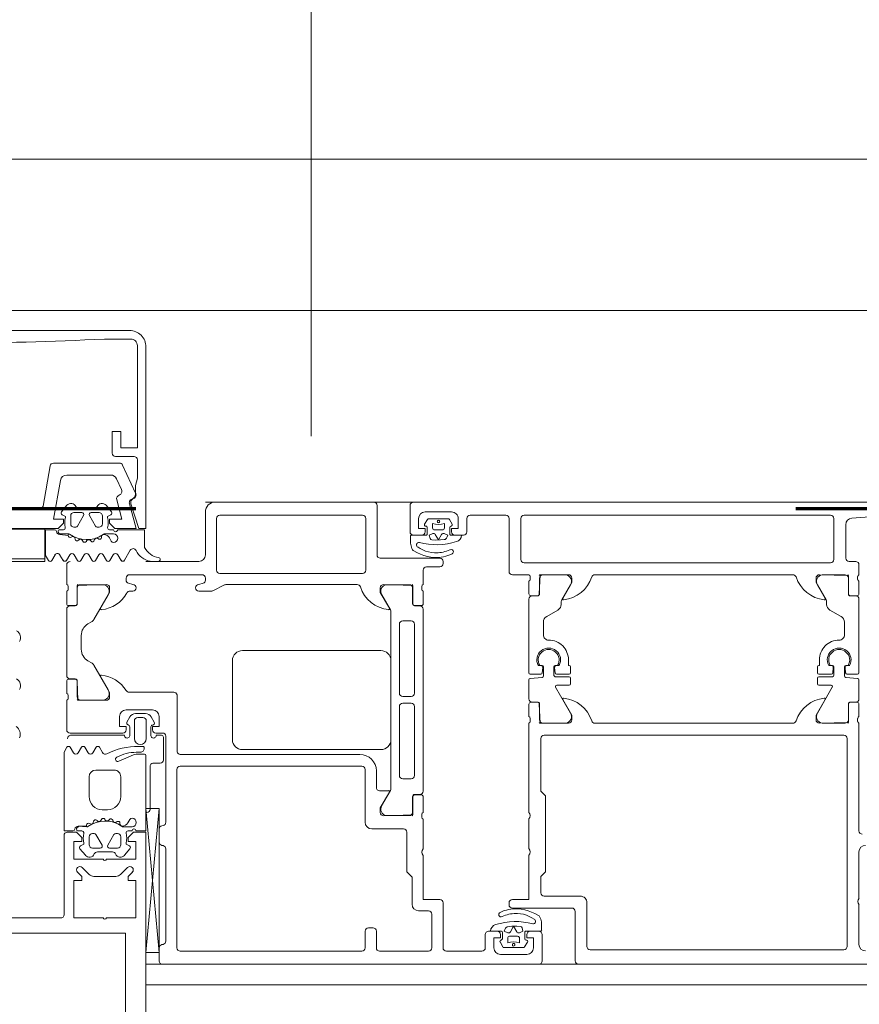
# Model space of a CAD drawing. Header units: millimetres. Extents: x -2180 to 91692, y -6418 to 21859.
# Tile 146 of 256: x 31782 to 31910, y 10472 to 10621. Entities that reach past the tile are written whole.
import ezdxf

# ---------------------------------------------------------------- set-up
doc = ezdxf.new("R2010")
doc.units = ezdxf.units.MM
doc.linetypes.add('Dash', pattern=[635, 317.5, -317.5])
doc.linetypes.add('EST_Dash_2_1_', pattern=[300, 200, -100])
for name, color, linetype, lineweight in [('_Beyond_', 7, 'Continuous', 9), ('Curtain Wall Mullions', 7, 'Continuous', 9), ('Detail Items', 7, 'Continuous', 9), ('Doors', 7, 'Continuous', 9), ('Hidden Lines', 7, 'Dash', 18)]:
    doc.layers.add(name, color=color, linetype=linetype, lineweight=lineweight)
doc.layers.add('_Beyond_-3', color=7, linetype='Continuous', lineweight=9, true_color=0xc0c0c0)
doc.layers.add('SMA_Tuletõkkesektsioon', color=1, linetype='EST_Dash_2_1_', lineweight=70, true_color=0xff0000)

# ---------------------------------------------------------------- blocks, each defined once
blk = doc.blocks.new('Schueco_FWS_ADS-70-HD_out_Family-02 - VU-01 FWS SI insert unit-2215690-1 Korruse  plaan')
at = {"layer": 'Detail Items'}
for p, q in [((861, 9), (-861, 9)), ((-870, -61), (870, -61))]:
    blk.add_line(p, q, dxfattribs=at)
at = {"layer": 'Doors'}
for p, q in [((-835.5, 9), (-859.5, 9)), ((-829.5, 9), (-732.5, 9)), ((-861, 7.5), (-861, 1)), ((-835, 1), (-835, 8.5)), ((-830, 4.5), (-830, 8.5)), ((-823.7, 7.5), (-827.7, 7.5)), ((-859.3, -1.3), (-859.3, 6.5)), ((-858.8, 7), (-837.2, 7)), ((-836.7, 6.5), (-836.7, -1.3)), ((-827.34, 6.38), (-827.8, 5.66)), ((-824.21, 6.48), (-827.17, 6.48)), ((-823.64, 5.63), (-824.03, 6.37)), ((-821.4, 6.5), (-821.4, 4.5)), ((-815.5, 7), (-820.9, 7)), ((-815, -1.5), (-815, 6.5)), ((-813.2, 0.3), (-813.2, 6.5)), ((-812.7, 7), (-766.3, 7)), ((-765.8, 6.5), (-765.8, 0.3)), ((-827.39, 5.15), (-827.39, 4.19)), ((-826.59, 5.78), (-826.59, 5.08)), ((-826.29, 4.78), (-825.09, 4.78)), ((-824.79, 5.08), (-824.79, 5.78)), ((-823.98, 4.19), (-823.98, 5.14)), ((-764, 5.57), (-764, 0.5)), ((-827.59, 3.99), (-829.73, 3.99)), ((-828.2, 4), (-829.5, 4)), ((-822.21, 3.99), (-823.78, 3.99)), ((-821.9, 4), (-823.2, 4)), ((-822.96, 3.01), (-822.95, 3.01)), ((-823.95, 1.78), (-824.2, 1.67)), ((-862, 0), (-870, 0)), ((-825.5, 0.5), (-834.5, 0.5)), ((-882, -0.5), (-882, -3.5)), ((-828, -3.5), (-828, -1.3)), ((-827.5, -0.8), (-825.5, -0.8)), ((-825, -0.3), (-825, 0)), ((-766.3, -0.2), (-812.7, -0.2)), ((-763.5, 0), (-762.5, 0)), ((-762, -0.5), (-762, -2)), ((-873, -2.83), (-873, -2.5)), ((-872.5, -2), (-861.5, -2)), ((-861, -2.5), (-861, -2.83)), ((-837.2, -1.8), (-858.8, -1.8)), ((-812, -2), (-814.5, -2)), ((-811.8, -2.73), (-811.8, -2.27)), ((-810.39, -4.91), (-810.39, -2.51)), ((-809.89, -2.01), (-806.41, -2.01)), ((-772, -2), (-802, -2)), ((-764.11, -2.01), (-767.59, -2.01)), ((-763.61, -4.91), (-763.61, -2.51)), ((-762.2, -2.27), (-762.2, -2.73)), ((-881.8, -3.77), (-881.8, -4.23)), ((-880.41, -4.01), (-880.41, -6.41)), ((-876.41, -3.51), (-879.91, -3.51)), ((-872, -3.5), (-872.66, -3.3)), ((-861.34, -3.3), (-862, -3.5)), ((-859.89, -4.45), (-858.11, -3.55)), ((-857.88, -3.5), (-838, -3.5)), ((-830.11, -3.51), (-833.58, -3.51)), ((-829.61, -6.41), (-829.61, -4.01)), ((-828.2, -4.23), (-828.2, -3.77)), ((-812, -4.88), (-812, -3)), ((-805.71, -3.54), (-807.03, -5.82)), ((-768.28, -3.54), (-766.97, -5.82)), ((-762, -3), (-762, -4.88)), ((-882, -4.5), (-882, -6.38)), ((-877.87, -8.78), (-875.71, -5.04)), ((-872.43, -4.5), (-872, -4.5)), ((-862, -4.5), (-860.12, -4.5)), ((-834.28, -5.04), (-832.97, -7.31)), ((-828, -6.38), (-828, -4.5)), ((-812, -16.86), (-812, -5.71)), ((-810.72, -5.18), (-811.7, -5.18)), ((-811.5, -5.21), (-810.69, -5.21)), ((-762.5, -5.21), (-763.31, -5.21)), ((-762.3, -5.18), (-763.28, -5.18)), ((-762, -16.86), (-762, -5.71)), ((-882, -7.21), (-882, -17.29)), ((-881.7, -6.68), (-880.72, -6.68)), ((-880.71, -6.71), (-881.5, -6.71)), ((-828.51, -6.71), (-829.31, -6.71)), ((-829.28, -6.68), (-828.3, -6.68)), ((-828, -34.79), (-828, -7.21)), ((-809.3, -8.33), (-807.6, -7.35)), ((-807.1, -6.07), (-807.1, -6.49)), ((-766.9, -6.07), (-766.9, -6.49)), ((-764.7, -8.33), (-766.4, -7.35)), ((-832.91, -7.56), (-832.91, -34.45)), ((-878.79, -9.46), (-878.25, -9.15)), ((-831.61, -19.95), (-831.61, -9.5)), ((-831.11, -9), (-829.81, -9)), ((-829.31, -9.5), (-829.31, -19.95)), ((-809.8, -9.2), (-809.8, -11.11)), ((-764.2, -9.2), (-764.2, -11.11)), ((-879.8, -13.3), (-879.8, -11.2)), ((-834.4, -13.5), (-855.4, -13.5)), ((-878.26, -15.34), (-878.78, -15.04)), ((-875.71, -19.46), (-877.88, -15.71)), ((-856.9, -15), (-856.9, -27)), ((-832.9, -27), (-832.9, -15)), ((-810.59, -15.76), (-810.2, -15.76)), ((-810.35, -15.75), (-810, -15.75)), ((-809.9, -16.09), (-809.97, -16.88)), ((-809.8, -15.95), (-809.8, -17.35)), ((-808.2, -17.25), (-808.2, -15.95)), ((-808.03, -16.88), (-808.1, -16.09)), ((-808, -15.75), (-807.64, -15.75)), ((-807.8, -15.76), (-807.41, -15.76)), ((-805.7, -15.96), (-805.7, -16.86)), ((-768.3, -15.96), (-768.3, -16.86)), ((-766.2, -15.76), (-766.59, -15.76)), ((-766, -15.75), (-766.35, -15.75)), ((-765.97, -16.88), (-765.9, -16.09)), ((-765.8, -17.25), (-765.8, -15.95)), ((-764.2, -15.95), (-764.2, -17.35)), ((-764.1, -16.09), (-764.03, -16.88)), ((-763.64, -15.75), (-764, -15.75)), ((-763.41, -15.76), (-763.8, -15.76)), ((-880.72, -17.84), (-881.7, -17.84)), ((-881.5, -17.79), (-880.71, -17.79)), ((-810.17, -17.06), (-811.8, -17.06)), ((-810, -17.55), (-811.8, -17.71)), ((-805.9, -17.45), (-808, -17.45)), ((-805.9, -17.06), (-807.83, -17.06)), ((-805.7, -18.55), (-805.7, -17.65)), ((-768.3, -18.55), (-768.3, -17.65)), ((-768.1, -17.06), (-766.17, -17.06)), ((-768.1, -17.45), (-766, -17.45)), ((-764, -17.55), (-762.2, -17.71)), ((-763.83, -17.06), (-762.2, -17.06)), ((-882, -18.14), (-882, -20.02)), ((-880.41, -18.09), (-880.41, -20.49)), ((-812, -17.91), (-812, -20.79)), ((-805.71, -22.96), (-807.96, -19.05)), ((-807.79, -18.75), (-805.9, -18.75)), ((-768.28, -22.96), (-766.04, -19.05)), ((-766.21, -18.75), (-768.1, -18.75)), ((-762, -17.91), (-762, -20.79)), ((-881.8, -20.29), (-881.8, -20.74)), ((-865.78, -19.79), (-872.57, -19.79)), ((-865.29, -28.82), (-865.29, -20.18)), ((-829.81, -20.45), (-831.11, -20.45)), ((-882, -21.02), (-882, -25.49)), ((-879.91, -20.99), (-876.41, -20.99)), ((-831.61, -21.97), (-831.61, -32.42)), ((-829.81, -21.47), (-831.11, -21.47)), ((-829.31, -32.42), (-829.31, -21.97)), ((-812, -21.62), (-812, -23.5)), ((-810.72, -21.32), (-811.7, -21.32)), ((-811.5, -21.29), (-810.69, -21.29)), ((-810.39, -21.59), (-810.39, -23.99)), ((-763.61, -21.59), (-763.61, -23.99)), ((-762.5, -21.29), (-763.31, -21.29)), ((-762.3, -21.32), (-763.28, -21.32)), ((-762, -23.5), (-762, -21.62)), ((-873, -22.49), (-869, -22.49)), ((-872.88, -24.32), (-872.42, -23.53)), ((-871.56, -23.03), (-870.07, -23.03)), ((-871.25, -23.63), (-870.45, -23.63)), ((-869.21, -23.53), (-868.75, -24.33)), ((-811.8, -23.77), (-811.8, -24.23)), ((-762.2, -24.23), (-762.2, -23.77)), ((-872.45, -26.29), (-872.45, -25.05)), ((-871.75, -26.83), (-871.75, -24.13)), ((-869.95, -24.13), (-869.95, -26.83)), ((-869.25, -25.07), (-869.25, -26.29)), ((-812, -24.5), (-812, -38)), ((-809.89, -24.49), (-806.41, -24.49)), ((-772, -24.5), (-802, -24.5)), ((-764.11, -24.49), (-767.59, -24.49)), ((-762, -40.8), (-762, -24.5)), ((-881.5, -25.99), (-873.5, -25.99)), ((-881.45, -26.33), (-873.24, -26.33)), ((-868.5, -25.99), (-867.5, -25.99)), ((-868.46, -26.33), (-867.65, -26.33)), ((-867.35, -26.63), (-867.35, -30.08)), ((-867, -26.46), (-867, -39.51)), ((-809.7, -26.3), (-764.3, -26.3)), ((-763.8, -26.8), (-763.8, -58.3)), ((-837.6, -29.22), (-864.8, -29.22)), ((-855.4, -28.5), (-834.4, -28.5)), ((-869.35, -31.07), (-869.35, -37.55)), ((-867.85, -30.53), (-868.95, -30.53)), ((-864.8, -31.02), (-837.3, -31.02)), ((-865.3, -58.51), (-865.3, -31.52)), ((-836.8, -31.52), (-836.8, -39.51)), ((-835.1, -34.22), (-835.1, -31.72)), ((-831.11, -32.92), (-829.81, -32.92)), ((-833.25, -34.72), (-834.6, -34.72)), ((-832.98, -34.7), (-834.3, -36.99)), ((-829.61, -37.99), (-829.61, -35.59)), ((-829.31, -35.29), (-828.5, -35.29)), ((-828.3, -35.34), (-829.28, -35.34)), ((-828, -38.01), (-828, -35.64)), ((-868, -37.41), (-870, -59.22)), ((-833.59, -38.49), (-830.11, -38.49)), ((-828.2, -38.74), (-828.2, -38.29)), ((-867.4, -40), (-867.6, -40.04)), ((-828, -43.52), (-828, -39.01)), ((-812, -39), (-812, -43.5)), ((-868, -40.53), (-868, -42.51)), ((-835.8, -40.51), (-831, -40.51)), ((-867.6, -43), (-867.4, -43.04)), ((-867, -43.53), (-867, -57.51)), ((-762, -51), (-762, -44)), ((-804.2, -50.7), (-809.7, -50.7)), ((-825, -58.52), (-825, -51.72)), ((-815, -51.7), (-815, -52)), ((-803.2, -58.3), (-803.2, -51.7)), ((-762, -58), (-762, -52)), ((-828.7, -52.92), (-827.2, -52.92)), ((-826.7, -53.42), (-826.7, -58.51)), ((-816.05, -53.78), (-815.8, -53.67)), ((-814.5, -52.5), (-805.5, -52.5)), ((-805, -53), (-805, -60.5)), ((-817.04, -55.01), (-817.05, -55.01)), ((-836.8, -56.01), (-836.8, -58.51)), ((-835.6, -55.51), (-836.3, -55.51)), ((-835.1, -58.51), (-835.1, -56.01)), ((-818.6, -56.52), (-818.6, -58.52)), ((-816.8, -56.02), (-818.1, -56.02)), ((-817.79, -55.99), (-816.22, -55.99)), ((-816.02, -56.19), (-816.02, -57.14)), ((-812.61, -57.15), (-812.61, -56.19)), ((-812.41, -55.99), (-810.26, -55.99)), ((-810.5, -56.02), (-811.8, -56.02)), ((-810, -60.52), (-810, -56.52)), ((-867.4, -58), (-867.6, -58.04)), ((-816.36, -57.63), (-815.96, -58.37)), ((-815.21, -57.08), (-815.21, -57.78)), ((-813.71, -56.78), (-814.91, -56.78)), ((-813.41, -57.78), (-813.41, -57.08)), ((-812.66, -58.38), (-812.19, -57.66)), ((-868, -58.53), (-868, -60.52)), ((-837.3, -59.01), (-864.8, -59.01)), ((-827.2, -59.01), (-834.6, -59.01)), ((-819.1, -59.02), (-824.5, -59.02)), ((-812.3, -59.52), (-816.3, -59.52)), ((-815.78, -58.48), (-812.83, -58.48)), ((-764.3, -58.8), (-802.7, -58.8)), ((-867.5, -61.02), (-810.5, -61.02))]:
    blk.add_line(p, q, dxfattribs=at)
at = {"layer": 'Doors', "flags": 128}
for points in [[(-828.7, 6.5), (-828.7, 5), (-827.7, 5), (-827.7, 4.5)], [(-823.7, 4.5), (-823.7, 5), (-822.7, 5), (-822.7, 6.5)], [(-741.1, 7), (-757, 7), (-763.07, 6.57)], [(-829.93, 3.78), (-829.93, 2.78), (-829.9, 2.57)], [(-826.56, 4.24), (-827.09, 3.99), (-826.97, 3.5)], [(-826.7, 3.28), (-826.16, 3.24), (-825.4, 3.26), (-824.83, 3.32)], [(-825.21, 4.11), (-825.69, 3.26), (-826.17, 4.11)], [(-824.41, 3.63), (-824.38, 3.72), (-824.28, 3.99), (-824.83, 4.24)], [(-829.61, 1.78), (-829.54, 1.69), (-828.88, 1.31), (-828.41, 1.1), (-827.89, 0.91), (-827.37, 0.75), (-826.84, 0.65), (-826.29, 0.62)], [(-828.06, 1.76), (-828.47, 1.96), (-828.79, 2.16)], [(-806, -2), (-810.3, -2), (-810.42, -4.88)], [(-806.88, -5.59), (-805.5, -3.2), (-805.5, -2.5)], [(-768.5, -2.5), (-768.5, -3.2), (-767.12, -5.59)], [(-763.58, -4.88), (-763.58, -2.12), (-768, -2)], [(-880.42, -6.38), (-880.42, -3.62), (-876, -3.5)], [(-875.5, -4), (-875.5, -4.7), (-876.88, -7.09)], [(-833.12, -7.09), (-834.5, -4.7), (-834.5, -4)], [(-834, -3.5), (-829.58, -3.62), (-829.58, -6.38)], [(-806, -14.91), (-806, -15.76), (-805.9, -15.76)], [(-768, -14.91), (-768, -15.76), (-768.1, -15.76)], [(-876.88, -17.42), (-875.5, -19.82), (-875.5, -20.52)], [(-876, -21.02), (-880.3, -21.02), (-880.42, -18.14)], [(-806, -24.5), (-810.3, -24.5), (-810.42, -21.62)], [(-806.88, -20.91), (-805.5, -23.3), (-805.5, -24)], [(-768.5, -24), (-768.5, -23.3), (-767.12, -20.91)], [(-763.58, -21.62), (-763.58, -24.38), (-768, -24.5)], [(-873, -25.49), (-873, -24.99), (-874, -24.99), (-874, -23.49)], [(-868, -23.49), (-868, -24.99), (-869, -24.99), (-869, -25.49)], [(-810.2, -50.2), (-810.2, -47.7), (-809.5, -47), (-809.5, -35.5), (-810.2, -34.8), (-810.2, -26.8)], [(-834.5, -38.02), (-834.5, -37.32), (-833.12, -34.92)], [(-829.58, -35.64), (-829.58, -38.4), (-834, -38.52)], [(-870, -59.22), (-868, -59.22), (-868, -37.41), (-870, -37.41), (-868, -59.22)], [(-830.5, -41.01), (-830.5, -47.02), (-829.7, -47.82), (-829.7, -51.92)], [(-825.5, -51.22), (-828, -51.22), (-828, -44.52)], [(-812, -44.5), (-812, -51.2), (-814.5, -51.2)], [(-810.39, -53.78), (-810.46, -53.69), (-811.12, -53.31), (-811.59, -53.1), (-812.11, -52.91), (-812.63, -52.75), (-813.16, -52.66), (-813.71, -52.62)], [(-811.94, -53.76), (-811.53, -53.97), (-811.21, -54.16)], [(-810.07, -55.78), (-810.07, -54.78), (-810.1, -54.57)], [(-817.3, -58.52), (-817.3, -57.02), (-816.3, -57.02), (-816.3, -56.52)], [(-815.58, -55.64), (-815.62, -55.72), (-815.72, -55.99), (-815.17, -56.24)], [(-813.3, -55.28), (-813.84, -55.24), (-814.6, -55.26), (-815.17, -55.32)], [(-814.78, -56.11), (-814.31, -55.26), (-813.83, -56.11)], [(-813.44, -56.24), (-812.91, -55.99), (-813.03, -55.5)], [(-812.3, -56.52), (-812.3, -57.02), (-811.3, -57.02), (-811.3, -58.52)], [(-804.5, -61), (-757, -61), (-757, -57.6), (-758.1, -56.5), (-758.7, -56.5), (-758.7, -58)]]:
    blk.add_lwpolyline(points, dxfattribs=at)
for points in [[(-825.79, 6.23), (-825.86, 6.16), (-825.89, 6.06), (-825.86, 5.96), (-825.79, 5.89), (-825.69, 5.86), (-825.59, 5.89), (-825.52, 5.96), (-825.49, 6.06), (-825.52, 6.16), (-825.59, 6.23), (-825.69, 6.26)], [(-814.21, -58.23), (-814.13, -58.16), (-814.11, -58.06), (-814.13, -57.96), (-814.21, -57.89), (-814.31, -57.86), (-814.41, -57.89), (-814.48, -57.96), (-814.5, -58.06), (-814.48, -58.16), (-814.41, -58.23), (-814.31, -58.26)]]:
    blk.add_lwpolyline(points, close=True, dxfattribs=at)
at = {"layer": 'Doors'}
for centre, radius, start, end in [((-859.5, 7.5), 1.5, 89.9995, 180.0016), ((-835.5, 8.5), 0.5, 0.0006, 89.9994), ((-829.5, 8.5), 0.5, 90.0015, 179.9976), ((-827.7, 6.5), 1, 90.002, 179.998), ((-823.7, 6.5), 1, 359.9995, 90.0005), ((-858.8, 6.5), 0.5, 90.0028, 179.9972), ((-837.2, 6.5), 0.5, 0.0017, 89.9939), ((-827.17, 6.29), 0.194, 89.3559, 150.2801), ((-824.21, 6.29), 0.195, 25.7729, 91.3605), ((-820.9, 6.5), 0.5, 90.0006, 179.9994), ((-815.5, 6.5), 0.5, 0.0035, 90), ((-812.7, 6.5), 0.5, 89.9991, 180.0009), ((-766.3, 6.5), 0.5, 359.9997, 89.9999), ((-763, 5.57), 1, 94.0858, 180), ((-829.5, 4.5), 0.5, 180.0033, 269.9967), ((-828.2, 4.5), 0.5, 269.9994, 0.0006), ((-827.63, 5.55), 0.204, 149.54, 281.4298), ((-827.59, 5.15), 0.199, 359.7384, 89.9724), ((-825.69, 8.24), 2.62, 249.9155, 290.0845), ((-826.29, 5.08), 0.3, 180.0006, 270.0002), ((-825.09, 5.08), 0.3, 270.0002, 0.0011), ((-823.78, 5.14), 0.203, 90.7563, 179.5315), ((-823.82, 5.54), 0.202, 280.671, 26.1989), ((-823.2, 4.5), 0.5, 180.0033, 269.9967), ((-821.9, 4.5), 0.5, 269.9991, 0.0008), ((-829.73, 3.79), 0.198, 90.1002, 181.0494), ((-825.97, 12.54), 10, 254.8052, 287.5325), ((-827.59, 4.18), 0.198, 269.9314, 0.6442), ((-826.68, 3.58), 0.3, 193.8461, 266.4935), ((-826.43, 3.96), 0.3, 29.2633, 115.2539), ((-824.95, 3.96), 0.3, 65.3847, 150.7367), ((-824.88, 3.82), 0.5, 275.8441, 338.8235), ((-823.78, 4.18), 0.198, 179.4155, 270.2997), ((-823.22, 3.98), 1.01, 285.2654, 0.3883), ((-827.61, 2.96), 2.32, 189.6838, 210.5094), ((-828.63, 2.51), 0.381, 84.0481, 245.7166), ((-826.29, 5.13), 3.8, 242.3164, 270.0234), ((-826.06, 6.45), 5.13, 267.4113, 291.2554), ((-823.79, 1.47), 0.351, 295.7331, 115.7331), ((-862, 1), 1, 270.0025, 359.9971), ((-834.5, 1), 0.5, 180.0006, 269.9994), ((-826.01, 6.13), 5.52, 267.0632, 295.426), ((-825.5, 0), 0.5, 359.9965, 90.0017), ((-812.7, 0.3), 0.5, 179.9993, 270.0007), ((-766.3, 0.3), 0.5, 270.0006, 359.9994), ((-763.5, 0.5), 0.5, 180.0001, 270), ((-881.5, -0.5), 0.5, 89.9974, 180.0026), ((-858.8, -1.3), 0.5, 180, 270), ((-837.2, -1.3), 0.5, 270, 0), ((-827.5, -1.3), 0.5, 89.9974, 180.0035), ((-825.5, -0.3), 0.5, 270.0017, 359.9991), ((-762.5, -0.5), 0.5, 359.9997, 90.0004), ((-872.5, -2.5), 0.5, 89.9991, 180.0017), ((-872.5, -2.83), 0.5, 180, 251.684), ((-861.5, -2.5), 0.5, 359.9991, 90.0043), ((-861.5, -2.83), 0.5, 288.316, 0), ((-814.5, -1.5), 0.5, 180.0014, 269.9986), ((-812.08, -2.27), 0.279, 358.8354, 73.5801), ((-812.08, -2.73), 0.279, 286.4246, 1.1629), ((-810.3, -2.12), 0.12, 90, 180), ((-809.89, -2.51), 0.5, 89.9997, 180.0003), ((-807.24, -0.82), 5, 275.6226, 342.2516), ((-806.55, -3), 1, 327.273, 81.8184), ((-806, -2.5), 0.5, 0, 90), ((-802, -2.5), 0.5, 90, 162.2516), ((-772, -2.5), 0.5, 17.7484, 90), ((-766.76, -0.82), 5, 197.7484, 264.3774), ((-768, -2.5), 0.5, 90, 180), ((-767.44, -3), 1, 98.1816, 212.727), ((-764.11, -2.51), 0.5, 359.9997, 90.0003), ((-763.7, -2.12), 0.12, 360, 90), ((-761.92, -2.27), 0.279, 106.4199, 181.1646), ((-761.92, -2.73), 0.279, 178.8371, 253.5754), ((-882.08, -3.77), 0.28, 358.8876, 73.4424), ((-882.08, -4.23), 0.279, 286.4246, 1.1629), ((-880.3, -3.62), 0.12, 90, 180), ((-879.91, -4.01), 0.5, 89.9997, 180.0003), ((-876.56, -4.5), 1, 327.273, 81.8184), ((-876, -4), 0.5, 0, 90), ((-872, -4), 0.5, 270, 90), ((-862, -4), 0.5, 90, 270), ((-860.12, -4), 0.5, 270, 296.4917), ((-857.88, -4), 0.5, 90, 116.5691), ((-838, -4), 0.5, 17.7484, 90), ((-832.76, -2.32), 5, 197.7484, 264.3774), ((-834, -4), 0.5, 90, 180), ((-833.44, -4.5), 0.999, 98.1274, 212.7816), ((-830.11, -4.01), 0.5, 359.9997, 90.0003), ((-829.7, -3.62), 0.12, 360, 90), ((-827.92, -3.77), 0.278, 106.3203, 181.205), ((-827.92, -4.23), 0.279, 178.8371, 253.5754), ((-877.24, -2.32), 5, 275.6226, 330.8864), ((-872.43, -5), 0.5, 90, 150.8726), ((-811.7, -4.88), 0.3, 180, 270), ((-811.5, -5.71), 0.5, 90, 180), ((-810.72, -4.88), 0.3, 270, 360), ((-810.69, -4.91), 0.3, 270, 360), ((-806.6, -6.07), 0.5, 150, 180), ((-806.76, -5.66), 0.138, 150, 275.6226), ((-767.24, -5.66), 0.138, 264.3774, 30), ((-767.4, -6.07), 0.5, 0, 30), ((-763.31, -4.91), 0.3, 180, 270), ((-763.28, -4.88), 0.3, 180, 270), ((-762.5, -5.71), 0.5, 360, 90), ((-762.3, -4.88), 0.3, 270, 0), ((-881.7, -6.38), 0.3, 180, 270), ((-881.5, -7.21), 0.5, 90, 180), ((-880.72, -6.38), 0.3, 270, 360), ((-880.71, -6.41), 0.3, 270, 360), ((-876.76, -7.16), 0.138, 150, 275.6226), ((-833.24, -7.16), 0.138, 264.3774, 30), ((-833.41, -7.56), 0.5, 0, 30), ((-829.31, -6.41), 0.3, 180, 270), ((-829.28, -6.38), 0.3, 180, 270), ((-828.5, -7.21), 0.5, 0.0082, 90.9888), ((-828.3, -6.38), 0.3, 270, 360), ((-808.1, -6.49), 1, 300.035, 359.9651), ((-765.9, -6.49), 1, 180.0349, 239.965), ((-878.74, -8.28), 1, 299.5684, 330), ((-808.8, -9.2), 1, 120.0232, 179.9752), ((-765.2, -9.2), 1, 0.0248, 59.9768), ((-877.8, -11.2), 2, 119.5684, 180), ((-831.11, -9.5), 0.5, 90, 180), ((-829.81, -9.5), 0.5, 360, 90), ((-809, -11.11), 0.799, 179.9364, 270.0625), ((-809, -14.91), 3, 359.9989, 90.0011), ((-765, -14.91), 3, 89.9989, 180.0011), ((-765, -11.11), 0.799, 269.9375, 0.0636), ((-877.8, -13.3), 2, 180, 240.6936), ((-809, -14.91), 1.8, 331.9104, 208.0896), ((-809, -14.92), 1.59, 328.4844, 211.5156), ((-765, -14.91), 1.8, 331.9104, 208.0896), ((-765, -14.92), 1.59, 328.4844, 211.5156), ((-855.4, -15), 1.5, 90.0019, 179.9981), ((-834.4, -15), 1.5, 0.0004, 89.9996), ((-878.75, -16.21), 1, 30, 60.6936), ((-810.2, -16.06), 0.3, 354.9998, 90), ((-810, -15.95), 0.2, 0.112, 89.8858), ((-808, -15.95), 0.2, 90.1134, 179.8888), ((-807.8, -16.06), 0.3, 90, 185.0002), ((-805.9, -15.96), 0.2, 0, 90), ((-768.1, -15.96), 0.2, 90, 180), ((-766.2, -16.06), 0.3, 354.9998, 90), ((-766, -15.95), 0.2, 0.1112, 89.8866), ((-764, -15.95), 0.2, 90.1142, 179.888), ((-763.8, -16.06), 0.3, 90, 185.0002), ((-881.5, -17.29), 0.5, 180, 270), ((-881.7, -18.14), 0.3, 90, 180), ((-880.72, -18.14), 0.3, 0, 90), ((-880.71, -18.09), 0.3, 0, 90), ((-876.76, -17.35), 0.138, 84.3774, 210), ((-877.24, -22.19), 5, 31.9094, 84.3774), ((-811.8, -16.86), 0.2, 180, 270), ((-811.8, -17.91), 0.2, 90.1164, 179.888), ((-810.17, -16.86), 0.2, 270, 354.9998), ((-810, -17.35), 0.2, 270.1156, 359.8888), ((-808, -17.25), 0.2, 180.1088, 269.8956), ((-807.83, -16.86), 0.2, 185.0002, 270), ((-805.9, -16.86), 0.2, 270, 0), ((-805.9, -17.65), 0.2, 0.1112, 89.8866), ((-768.1, -16.86), 0.2, 180, 270), ((-768.1, -17.65), 0.2, 90.1134, 179.8888), ((-766.17, -16.86), 0.2, 270, 354.9998), ((-766, -17.25), 0.2, 270.1044, 359.8912), ((-764, -17.35), 0.2, 180.1112, 269.8844), ((-763.83, -16.86), 0.2, 185.0002, 270), ((-762.2, -16.86), 0.2, 270, 0), ((-762.2, -17.91), 0.2, 0.112, 89.8836), ((-807.79, -18.95), 0.2, 90, 209.8798), ((-805.9, -18.55), 0.2, 270.1194, 359.8828), ((-768.1, -18.55), 0.2, 180.1172, 269.8806), ((-766.21, -18.95), 0.2, 330.1202, 90), ((-882.08, -20.28), 0.279, 358.8371, 73.5754), ((-882.08, -20.75), 0.279, 286.4199, 1.1646), ((-879.91, -20.49), 0.5, 179.9997, 270.0003), ((-876.56, -20), 1, 278.1816, 32.727), ((-876, -20.52), 0.5, 270, 0), ((-872.57, -19.29), 0.5, 211.9094, 270), ((-865.78, -20.29), 0.5, 11.5556, 90), ((-831.11, -19.95), 0.5, 180, 270), ((-829.81, -19.95), 0.5, 270, 0), ((-811.5, -20.79), 0.5, 180, 270), ((-806.76, -20.84), 0.138, 84.3774, 210), ((-807.24, -25.68), 5, 17.7484, 84.3774), ((-766.76, -25.68), 5, 95.6226, 162.2516), ((-767.24, -20.84), 0.138, 330, 95.6226), ((-762.5, -20.79), 0.5, 270, 0), ((-880.3, -20.9), 0.12, 180, 270), ((-831.11, -21.97), 0.5, 90, 180), ((-829.81, -21.97), 0.5, 0, 90), ((-811.7, -21.62), 0.3, 90, 180), ((-810.72, -21.62), 0.3, 0, 90), ((-810.69, -21.59), 0.3, 359.9921, 90), ((-763.31, -21.59), 0.3, 90, 180.0079), ((-763.28, -21.62), 0.3, 90, 180), ((-762.3, -21.62), 0.3, 0, 90), ((-873, -23.49), 1, 90, 180), ((-871.56, -24.03), 1, 89.9997, 150.0003), ((-871.25, -24.13), 0.5, 90.0233, 179.9767), ((-870.45, -24.13), 0.5, 0.0223, 89.9779), ((-870.07, -24.03), 1, 29.9996, 90.0004), ((-869, -23.49), 1, 0, 90), ((-812.08, -23.77), 0.279, 358.8371, 73.5754), ((-806.55, -23.5), 1, 278.1816, 32.727), ((-767.44, -23.5), 1, 147.273, 261.8184), ((-761.92, -23.77), 0.279, 106.4246, 181.1629), ((-872.62, -24.47), 0.3, 150.0006, 254.9995), ((-872.76, -25.06), 0.311, 1.5217, 76.9862), ((-868.95, -25.07), 0.3, 95.4114, 180), ((-869.01, -24.48), 0.3, 275.4114, 30.0001), ((-812.08, -24.23), 0.279, 286.4199, 1.1646), ((-810.3, -24.38), 0.12, 180, 270), ((-809.89, -23.99), 0.5, 179.9997, 270.0003), ((-806, -24), 0.5, 270, 360), ((-802, -24), 0.5, 197.7484, 270), ((-772, -24), 0.5, 270, 342.2516), ((-768, -24), 0.5, 180, 270), ((-764.11, -23.99), 0.5, 269.9997, 0.0003), ((-763.7, -24.38), 0.12, 270, 0), ((-761.92, -24.23), 0.279, 178.8354, 253.5801), ((-881.5, -25.49), 0.5, 179.9946, 270.0054), ((-881.36, -26.82), 0.5, 100.5861, 185.2962), ((-873.5, -25.49), 0.5, 270, 360), ((-872.85, -26.34), 0.397, 179.5422, 6.5117), ((-870.85, -26.83), 0.9, 180, 360), ((-868.86, -26.34), 0.397, 173.4883, 0.4578), ((-868.5, -25.49), 0.5, 180, 270), ((-867.65, -26.63), 0.3, 0, 90), ((-867.5, -26.49), 0.5, 3.2538, 90), ((-809.7, -26.8), 0.5, 90.0018, 179.9982), ((-764.3, -26.8), 0.5, 0.0004, 89.9996), ((-855.4, -27), 1.5, 179.9985, 270.0015), ((-834.4, -27), 1.5, 269.9971, 0.0029), ((-864.8, -28.72), 0.5, 191.5556, 270), ((-837.6, -31.72), 2.5, 0, 90), ((-868.86, -31.02), 0.5, 100.5887, 185.2926), ((-867.85, -30.03), 0.5, 270.0003, 354.7049), ((-864.8, -31.52), 0.5, 90, 180), ((-837.3, -31.52), 0.5, 0.0035, 89.9965), ((-831.11, -32.42), 0.5, 180, 270), ((-829.81, -32.42), 0.5, 270, 0), ((-834.6, -34.22), 0.5, 180.0048, 270.0136), ((-833.24, -34.85), 0.138, 330, 94.0585), ((-833.58, -34.38), 0.682, 332.011, 354.0948), ((-829.3, -35.6), 0.311, 92.0507, 177.9493), ((-829.28, -35.64), 0.3, 90, 180), ((-828.5, -34.79), 0.5, 269.9997, 0.0003), ((-828.3, -35.64), 0.3, 0, 90), ((-833.44, -37.5), 1, 148.9475, 261.7903), ((-869.85, -37.5), 0.5, 269.9986, 354.7066), ((-834, -38.02), 0.5, 180, 270), ((-830.11, -37.99), 0.5, 270, 0.0003), ((-829.7, -38.4), 0.12, 270, 0), ((-827.92, -38.28), 0.279, 106.4246, 181.1629), ((-827.92, -38.75), 0.279, 178.8354, 253.5801), ((-812.52, -38.5), 0.725, 316.3959, 43.6041), ((-867.5, -40.53), 0.5, 101.2495, 180), ((-867.5, -39.51), 0.5, 281.2495, 0), ((-835.8, -39.51), 1, 180, 270), ((-831, -41.01), 0.5, 359.9991, 90.0061), ((-761.5, -40.8), 0.5, 179.9996, 270.0004), ((-867.5, -42.51), 0.5, 180, 258.7505), ((-867.5, -43.53), 0.5, 0, 78.7505), ((-761, -44), 1, 90.0005, 179.9995), ((-827.48, -44.02), 0.725, 136.3948, 223.6052), ((-812.52, -44), 0.725, 316.3959, 43.6041), ((-809.7, -50.2), 0.5, 180.0018, 269.9982), ((-804.2, -51.7), 1, 359.9997, 90.0003), ((-828.7, -51.92), 1, 180.0035, 269.9969), ((-825.5, -51.72), 0.5, 359.9999, 89.9997), ((-814.5, -51.7), 0.5, 90.0002, 179.9998), ((-814.5, -52), 0.5, 179.9994, 269.9997), ((-761.47, -51.5), 0.725, 136.3959, 223.6041), ((-827.2, -53.42), 0.5, 359.9984, 90.0016), ((-816.21, -53.47), 0.351, 115.7331, 295.7331), ((-813.99, -58.13), 5.52, 87.0632, 115.426), ((-813.94, -58.45), 5.13, 87.4113, 111.2554), ((-813.71, -57.13), 3.8, 62.3164, 90.0234), ((-805.5, -53), 0.5, 359.9992, 90.0007), ((-816.78, -55.98), 1.01, 105.2654, 180.3883), ((-814.03, -64.54), 10, 74.8052, 107.5325), ((-811.37, -54.51), 0.381, 264.0481, 65.7166), ((-812.39, -54.96), 2.32, 9.6838, 30.5094), ((-836.3, -56.01), 0.5, 89.9983, 180), ((-835.6, -56.01), 0.5, 359.9996, 90.0004), ((-818.1, -56.52), 0.5, 89.9983, 180), ((-816.8, -56.52), 0.5, 0.0003, 89.9997), ((-816.21, -56.18), 0.198, 359.4155, 90.2997), ((-815.12, -55.82), 0.5, 95.8441, 158.8235), ((-815.05, -55.96), 0.3, 245.3847, 330.7367), ((-813.57, -55.96), 0.3, 209.2633, 295.2539), ((-813.32, -55.58), 0.3, 13.8461, 86.4935), ((-812.41, -56.18), 0.198, 89.9314, 180.6442), ((-811.8, -56.52), 0.5, 89.9921, 180.0035), ((-810.5, -56.52), 0.5, 359.993, 90.0017), ((-810.26, -55.79), 0.198, 270.1002, 1.0494), ((-867.5, -58.53), 0.5, 101.2495, 180), ((-867.5, -57.51), 0.5, 281.2495, 0), ((-816.18, -57.54), 0.202, 100.671, 206.1989), ((-816.22, -57.14), 0.203, 270.7563, 359.5315), ((-814.91, -57.08), 0.3, 90.0002, 180.0011), ((-814.31, -60.24), 2.62, 69.9155, 110.0845), ((-813.71, -57.08), 0.3, 0.0006, 90.0002), ((-812.41, -57.15), 0.199, 179.7384, 269.9724), ((-812.37, -57.55), 0.204, 329.54, 101.4298), ((-761, -58), 1, 180.0005, 269.9991), ((-864.8, -58.51), 0.5, 179.9942, 270.0058), ((-837.3, -58.51), 0.5, 269.9985, 0.0015), ((-834.6, -58.51), 0.5, 180, 270.0017), ((-827.2, -58.51), 0.5, 270.0005, 359.9952), ((-824.5, -58.52), 0.5, 180.0019, 270.0016), ((-819.1, -58.52), 0.5, 269.9996, 0.0004), ((-816.3, -58.52), 1, 180, 270), ((-815.79, -58.29), 0.195, 205.7729, 271.3605), ((-812.83, -58.29), 0.194, 269.3559, 330.2801), ((-812.3, -58.52), 1, 270.0005, 359.9995), ((-802.7, -58.3), 0.5, 180.0009, 269.9991), ((-764.3, -58.3), 0.5, 270.0021, 359.9987), ((-867.5, -60.52), 0.5, 180.0034, 269.9966), ((-810.5, -60.52), 0.5, 270.0035, 359.9965), ((-804.5, -60.5), 0.5, 180.002, 269.998)]:
    blk.add_arc(centre, radius, start, end, dxfattribs=at)
at = {"layer": 'Hidden Lines'}
blk.add_line((-845, 19), (-845, 1124), dxfattribs=at)
blk.add_arc((-845, 19), 1105, 360, 90, dxfattribs=at)
blk = doc.blocks.new('Rectangular Mullion - HI_CovCap-30mm_Mull-125mm-V3-1 Korruse  plaan')
at = {"layer": 'Detail Items'}
for p, q in [((26.9, 157.89), (26.9, 58.59)), ((30, 157.89), (30, 58.59)), ((6.49, 54), (17.09, 54)), ((17.59, 53.5), (17.59, 41.5)), ((20.35, 46.35), (21.41, 47.41)), ((22.12, 47.7), (25.46, 47.7)), ((26.17, 47.41), (27.23, 46.35)), ((20.01, 43.54), (20.83, 44.51)), ((21.89, 43.4), (23.09, 43.4)), ((22.64, 44), (24.94, 44)), ((24.49, 43.4), (25.69, 43.4)), ((26.75, 44.51), (27.57, 43.54)), ((21.39, 41.7), (21.39, 42.9)), ((23.35, 42.95), (22.43, 41.35)), ((25.16, 41.35), (24.23, 42.95)), ((26.19, 42.9), (26.19, 41.7)), ((19.63, 40.8), (20.28, 40.8)), ((22.17, 41.2), (21.89, 41.2)), ((25.69, 41.2), (25.42, 41.2)), ((27.29, 40.8), (27.89, 40.8)), ((21.45, 39.68), (21.59, 39.75)), ((22.01, 39.56), (22.06, 39.36)), ((22.56, 39.21), (22.66, 39.31)), ((23.15, 39.23), (23.25, 39.06)), ((23.76, 39.04), (23.84, 39.17)), ((24.33, 39.22), (24.47, 39.08)), ((24.96, 39.2), (25.01, 39.33)), ((25.47, 39.51), (25.65, 39.4)), ((26.06, 39.62), (26.07, 39.77)), ((27.89, 40.2), (26.61, 40.2)), ((27.26, 39.59), (27.55, 39.1)), ((24.19, 37.6), (23.39, 37.6)), ((21.39, 35.6), (21.39, 32.6)), ((26.19, 32.6), (26.19, 35.6)), ((22.39, 31.6), (25.19, 31.6)), ((28.09, 29.29), (25.88, 30.27)), ((19.03, 28.99), (18.54, 28.15)), ((20.23, 28.15), (19.74, 28.99)), ((21.24, 28.99), (20.75, 28.15)), ((22.44, 28.15), (21.95, 28.99)), ((23.42, 28.95), (22.96, 28.15)), ((29.79, 29.2), (28.5, 29.2)), ((28.54, 28.9), (29.15, 28.9)), ((29.55, 28), (28.88, 28)), ((29.75, 28.3), (29.75, 28.2)), ((15.75, -0.16), (16.23, -0.99)), ((16.96, -0.98), (17.44, -0.17)), ((17.96, -0.17), (18.45, -1.03)), ((19.14, -1.03), (19.64, -0.17)), ((20.16, -0.17), (20.65, -1.02)), ((21.34, -1.03), (21.84, -0.17)), ((22.36, -0.17), (22.85, -1.02)), ((23.53, -1.02), (24.03, -0.17)), ((24.55, -0.17), (25.05, -1.02)), ((25.73, -1.02), (26.24, -0.17)), ((26.75, -0.18), (27.63, -1.7)), ((30.99, -0.01), (31.87, -0.01)), ((18.79, -3.75), (18.66, -3.68)), ((19.27, -3.36), (19.22, -3.56)), ((19.87, -3.31), (19.76, -3.21)), ((20.46, -3.06), (20.36, -3.23)), ((21.05, -3.17), (20.97, -3.04)), ((21.68, -3.08), (21.53, -3.22)), ((22.22, -3.33), (22.17, -3.2)), ((22.86, -3.4), (22.68, -3.51)), ((23.28, -3.77), (23.27, -3.62)), ((23.82, -4.2), (25.1, -4.2)), ((24.75, -3.1), (24.47, -3.59)), ((17.49, -4.8), (16.84, -4.8)), ((18.6, -5.7), (18.6, -6.9)), ((19.38, -5.2), (19.1, -5.2)), ((20.56, -6.95), (19.64, -5.35)), ((22.36, -5.35), (21.44, -6.95)), ((22.9, -5.2), (22.62, -5.2)), ((23.4, -6.9), (23.4, -5.7)), ((25.1, -4.8), (24.5, -4.8)), ((19.1, -7.4), (20.3, -7.4)), ((21.7, -7.4), (22.9, -7.4)), ((14.13, -8.15), (5.25, -8.15)), ((15.5, -14.49), (14.42, -8.4)), ((18.04, -8.51), (17.22, -7.54)), ((22.15, -8), (19.85, -8)), ((24.78, -7.54), (23.96, -8.51)), ((28.44, -10.34), (26.45, -14.61)), ((25.55, -12.52), (26.31, -10.89)), ((18.02, -13.1), (24.64, -13.1)), ((26, -14.9), (15.99, -14.9)), ((28.2, -15.9), (25.4, -15.9)), ((27.7, -33.7), (23.7, -33.7)), ((-27.5, -35), (27.5, -35))]:
    blk.add_line(p, q, dxfattribs=at)
at = {"layer": 'Detail Items', "flags": 128}
for points in [[(-26.91, 61), (-26.91, 56.3), (26.89, 56.3), (26.89, 61)], [(24.04, 45.1), (28.49, 45.1), (28.49, 42.4), (27.29, 42.4), (27.29, 41.8), (28.09, 41), (29.99, 41), (29.99, 61)], [(23.55, 54), (19.09, 54), (19.09, 48.3), (20.29, 48.3), (20.29, 47.7), (19.65, 47.05)], [(27.94, 47.05), (27.29, 47.7), (27.29, 48.3), (28.49, 48.3), (28.49, 54), (24.04, 54)], [(18.09, 41), (19.49, 41), (20.29, 41.8), (20.29, 42.4), (19.09, 42.4), (19.09, 45.1), (23.55, 45.1)], [(20.59, 42.67), (20.59, 42.8), (20.09, 43.09)], [(27.49, 43.09), (26.99, 42.8), (26.99, 42.67)], [(18.02, 28.15), (17.59, 28.9), (17.59, 40.8), (18.95, 40.8)], [(28.49, 40.8), (29.99, 40.8), (29.99, 29.4)], [(21.04, 40.2), (19.74, 40.1), (21.01, 40.1), (21.01, 39.94)], [(-14.7, -0.4), (-14.7, 0), (14.7, 0), (14.7, -0.4)], [(16.15, -4.8), (14.8, -4.8), (14.8, -0.9), (15.23, -0.16)], [(29.8, -2.11), (29.8, -4.8), (25.7, -4.8)], [(17.03, -4.2), (18.25, -4.2), (18.22, -3.94), (16.95, -4.1)], [(-17.04, -12.27), (-16, -6.4), (-17.5, -6.4), (-17.5, -5.8), (-16.7, -5), (16.7, -5), (17.5, -5.8), (17.5, -6.4), (16, -6.4), (17.04, -12.27)], [(25.58, -9.34), (26.36, -6.4), (24.5, -6.4), (24.5, -5.8), (25.3, -5), (28.5, -5), (27.5, -8.74)], [(30, -32.5), (30, -5), (28.94, -5), (27.73, -8.72)], [(17.3, -7.09), (17.8, -6.8), (17.8, -6.67)], [(24.2, -6.67), (24.2, -6.8), (24.7, -7.09)], [(28.4, -10.2), (28.4, -11.5), (28.7, -12.62), (28.7, -15.4)], [(24.9, -16.4), (24.9, -19.7), (26.2, -19.7), (26.2, -17.2), (28.7, -17.2), (28.7, -32.7)]]:
    blk.add_lwpolyline(points, dxfattribs=at)
blk.add_lwpolyline([(-14.7, -0.4), (14.7, -0.4), (14.7, -4.9), (-14.7, -4.9)], close=True, dxfattribs=at)
at = {"layer": 'Detail Items'}
for centre, radius, start, end in [((17.09, 53.5), 0.5, 0, 90), ((23.79, 53.95), 0.25, 11.537, 168.463), ((20, 46.7), 0.5, 135, 315), ((22.12, 46.7), 1, 90, 135), ((25.46, 46.7), 1, 45, 90), ((27.58, 46.7), 0.5, 225, 45), ((21.44, 44), 0.8, 22.6228, 139.9969), ((23.79, 45.05), 0.25, 11.537, 168.463), ((26.14, 44), 0.8, 39.9967, 157.3844), ((20.24, 43.35), 0.3, 139.9887, 240.0017), ((21.89, 42.9), 0.5, 90.0092, 179.9908), ((22.64, 44.5), 0.5, 202.6209, 270.0012), ((23.09, 43.1), 0.3, 330.0027, 90.0013), ((24.49, 43.1), 0.3, 89.9936, 210.0024), ((24.94, 44.5), 0.5, 270.0003, 337.3776), ((25.69, 42.9), 0.5, 359.9899, 90.0101), ((27.34, 43.35), 0.3, 300.0049, 39.9897), ((23.64, 41.89), 3.14, 165.517, 193.1975), ((23.95, 41.89), 3.14, 345.4979, 14.5021), ((18.09, 41.5), 0.5, 180, 270), ((18.95, 40.5), 0.3, 7.1885, 89.997), ((19.74, 40.6), 0.5, 187.1737, 270.0088), ((19.82, 40.53), 0.33, 125.0901, 270), ((20.28, 41.1), 0.3, 270, 13.1975), ((21.89, 41.7), 0.5, 180.009, 269.991), ((22.17, 41.5), 0.3, 269.9893, 330.005), ((25.42, 41.5), 0.3, 209.9936, 270.0121), ((25.69, 41.7), 0.5, 269.9897, 0.0103), ((27.29, 41.1), 0.3, 180.0185, 269.0948), ((28.19, 40.8), 0.3, 180, 0), ((21.31, 39.94), 0.3, 180.0112, 296.991), ((21.04, 39.9), 0.3, 54.1588, 90), ((23.79, 43.71), 4.4, 234.1588, 305.0779), ((21.72, 39.48), 0.3, 15.0015, 116.9968), ((22.35, 39.43), 0.3, 194.9955, 312.0028), ((22.87, 39.07), 0.316, 30.0026, 131.9974), ((23.51, 39.21), 0.3, 210.0003, 326.9985), ((24.1, 38.99), 0.316, 44.991, 147.0104), ((24.68, 39.29), 0.3, 225.0005, 342.0009), ((25.31, 39.23), 0.316, 60.007, 161.9967), ((25.79, 39.64), 0.272, 240.011, 356.9853), ((26.41, 39.75), 0.339, 89.1783, 176.9975), ((26.61, 39.7), 0.5, 90, 125.0779), ((26.4, 39.09), 1, 30.0023, 89.1728), ((27.89, 39.3), 0.4, 209.9937, 270), ((27.89, 39.55), 0.65, 270, 90), ((23.39, 35.6), 2, 90.0021, 179.9979), ((24.19, 35.6), 2, 359.9974, 90.0026), ((22.39, 32.6), 1, 180.0013, 269.9987), ((25.19, 32.6), 1, 269.9928, 0.0072), ((25.74, 29.95), 0.35, 66.0016, 241.9252), ((19.39, 28.79), 0.41, 30.0052, 149.9948), ((21.59, 28.79), 0.41, 29.9985, 150.0015), ((23.85, 28.68), 0.51, 63.3386, 148.1931), ((28.88, 38.7), 10.7, 243.3398, 269.9994), ((28.54, 35.2), 6.3, 241.9279, 269.9996), ((28.5, 30.2), 1, 246.0062, 269.9955), ((29.15, 28.3), 0.6, 359.9876, 90.0102), ((29.79, 29.4), 0.2, 270.0039, 359.9917), ((18.28, 28.3), 0.3, 209.9964, 330.0036), ((20.49, 28.3), 0.3, 209.9964, 330.0036), ((22.7, 28.3), 0.3, 209.9964, 330.0036), ((29.55, 28.2), 0.2, 269.9773, 0.038), ((9.67, 26.13), 1.3, 300, 25.5883), ((9.8, 18.81), 1.2, 300, 30), ((9.8, 11.52), 1.2, 300, 30), ((15.49, -0.31), 0.3, 29.868, 150.2035), ((16.59, -0.8), 0.416, 208.432, 333.0459), ((17.7, -0.33), 0.3, 30.2315, 149.6554), ((18.8, -0.79), 0.419, 215.3001, 324.5335), ((19.9, -0.32), 0.3, 30.4654, 149.6551), ((21, -0.77), 0.43, 216.1766, 322.1564), ((22.1, -0.32), 0.3, 30.4654, 149.8552), ((23.19, -0.78), 0.415, 215.012, 324.988), ((24.29, -0.32), 0.3, 30.4654, 149.4113), ((25.39, -0.78), 0.417, 215.132, 324.868), ((26.49, -0.33), 0.3, 29.8351, 149.2846), ((31.14, -2.91), 2.91, 99.5455, 154.6363), ((32.33, -3.43), 2.86, 98.3567, 152.4079), ((30.99, -2.01), 2, 90.0978, 99.5455), ((31.87, -0.31), 0.3, 278.3567, 90.0978), ((20.72, -3.21), 0.3, 33.0015, 149.9997), ((25.1, -3.3), 0.4, 90, 150.0063), ((25.1, -3.55), 0.65, 270, 90), ((28.06, -1.45), 0.5, 209.8351, 334.6363), ((16.95, -4.6), 0.5, 89.9912, 172.8263), ((17.03, -4.53), 0.33, 90, 234.9099), ((18.52, -3.94), 0.3, 63.009, 179.9888), ((18.25, -3.9), 0.3, 270, 305.8412), ((21, -7.71), 4.4, 54.9221, 125.8412), ((18.93, -3.48), 0.3, 243.0032, 344.9985), ((19.56, -3.43), 0.3, 47.9972, 165.0045), ((20.08, -3.07), 0.316, 228.0026, 329.9974), ((21.31, -2.99), 0.316, 212.9896, 315.009), ((21.89, -3.29), 0.3, 17.9991, 134.9995), ((22.52, -3.23), 0.316, 198.0033, 299.993), ((23, -3.64), 0.272, 3.0147, 119.989), ((23.62, -3.75), 0.339, 183.0025, 270.8217), ((23.82, -3.7), 0.5, 234.9221, 270), ((23.61, -3.09), 1, 270.8272, 329.9977), ((16.15, -4.5), 0.3, 270.003, 352.8115), ((17.49, -5.1), 0.3, 346.8025, 90), ((20.84, -5.89), 3.14, 166.8025, 194.483), ((19.1, -5.7), 0.5, 90.009, 179.991), ((19.38, -5.5), 0.3, 29.995, 90.0107), ((22.62, -5.5), 0.3, 89.9879, 150.0064), ((22.9, -5.7), 0.5, 359.9897, 90.0103), ((24.5, -5.1), 0.3, 90.9052, 179.9815), ((21.16, -5.89), 3.14, 345.4979, 14.5021), ((25.4, -4.8), 0.3, 0, 180), ((17.45, -7.35), 0.3, 119.9983, 220.0113), ((19.1, -6.9), 0.5, 180.0092, 269.9908), ((20.3, -7.1), 0.3, 269.9987, 29.9973), ((21.7, -7.1), 0.3, 149.9976, 270.0064), ((22.9, -6.9), 0.5, 269.9899, 0.0101), ((24.55, -7.35), 0.3, 320.0103, 59.9951), ((14.13, -8.45), 0.3, 10, 90), ((18.65, -8), 0.8, 220.0031, 337.3772), ((19.85, -8.5), 0.5, 89.9988, 157.3791), ((22.15, -8.5), 0.5, 22.6224, 89.9997), ((23.35, -8), 0.8, 202.6156, 320.0033), ((28.08, -8.9), 0.6, 165, 261.5583), ((28.37, -8.94), 0.674, 160.6535, 238.5006), ((26.16, -9.5), 0.6, 165, 251.1808), ((25.77, -10.64), 0.6, 335, 71.1808), ((27.9, -10.09), 0.6, 335, 81.5583), ((27.6, -10.2), 0.8, 360, 58.5006), ((18.02, -12.1), 1, 190, 270), ((24.64, -12.1), 1, 270, 335), ((15.99, -14.4), 0.5, 190, 270), ((26, -14.4), 0.5, 270, 335), ((25.4, -16.4), 0.5, 89.9693, 180.0307), ((28.2, -15.4), 0.5, 269.9711, 0.0263), ((27.5, -32.5), 2.5, 269.9956, 0.0042), ((27.7, -32.7), 1, 269.973, 0.0253), ((0, -495.11), 462.02, 87.0596, 92.9404)]:
    blk.add_arc(centre, radius, start, end, dxfattribs=at)

msp = doc.modelspace()

# ---------------------------------------------------------------- hatches: boundary and pattern name
at = {"layer": '_Beyond_-3'}
h = msp.add_hatch(dxfattribs=at)
h.set_pattern_fill('FP_31', color=256, style=0, pattern_type=2)
h.set_pattern_definition([(0, (0, 0), (0, 50), [])])
h.paths.add_polyline_path([(31541.55, 10577.11), (32789.88, 10577.9), (32790.68, 10604.79), (32794.33, 10612.84), (32799.77, 10618.99), (32803.34, 10621.54), (32810.76, 10624.31), (32818.22, 10622.39), (32821.79, 10617.7), (32823.22, 10612.84), (32823.22, 10577.11), (33741.55, 10577.11), (33741.55, 12054.11), (31541.55, 12054.11), (31541.55, 10666.58)], flags=0)
h.paths.add_polyline_path([(32789.88, 10598.27), (32789.87, 10598.27), (32764.28, 10598.27)], flags=0)

# ---------------------------------------------------------------- linework, layer by layer
at = {"layer": '_Beyond_'}
for p, q in [((30366.98, 10577.11), (32789.88, 10577.11)), ((32874.59, 10474.98), (31801.55, 10474.98))]:
    msp.add_line(p, q, dxfattribs=at)
at = {"layer": 'SMA_Tuletõkkesektsioon'}
msp.add_line((36000, 10547.11), (23987.08, 10547.11), dxfattribs=at)

# ---------------------------------------------------------------- block references
at = {"layer": 'Curtain Wall Mullions', "extrusion": (0, 0, -1), "rotation": 180}
msp.add_blockref('Rectangular Mullion - HI_CovCap-30mm_Mull-125mm-V3-1 Korruse  plaan', (-31771.55, 10539.11), dxfattribs=at)
at = {"layer": 'Doors'}
msp.add_blockref('Schueco_FWS_ADS-70-HD_out_Family-02 - VU-01 FWS SI insert unit-2215690-1 Korruse  plaan', (32671.55, 10539.11), dxfattribs=at)

doc.saveas('drawing.dxf')
